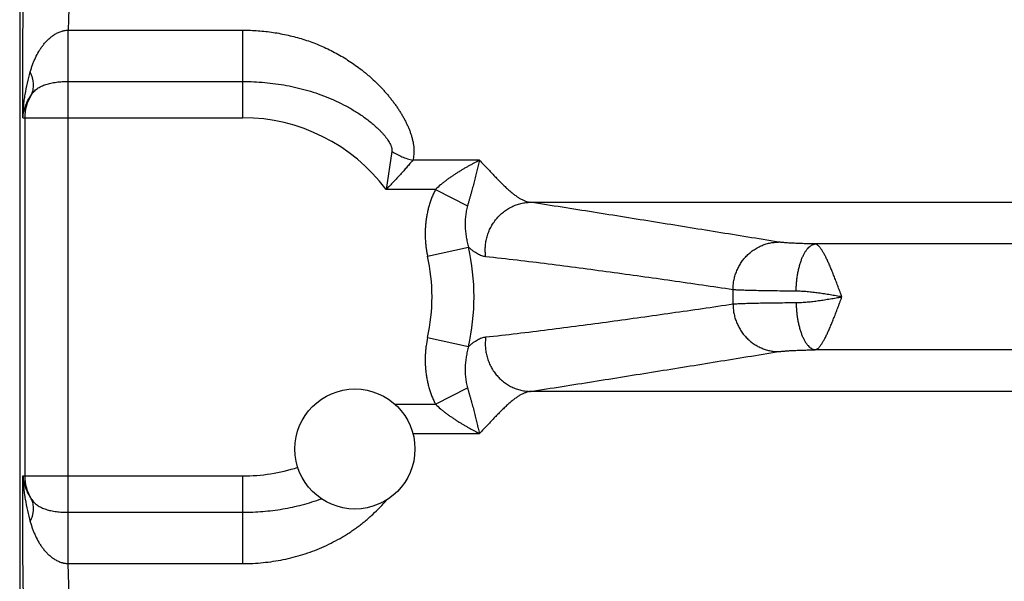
# Model space of a CAD drawing. Header units: inches. Extents: x 0 to 34, y 0 to 22.
# Tile 14 of 103: x 6.7 to 7.6, y 7.6 to 8.1. Entities that reach past the tile are written whole.
import ezdxf

# ---------------------------------------------------------------- set-up
doc = ezdxf.new("R2010")
doc.units = ezdxf.units.IN
doc.header["$LTSCALE"] = 1.87
doc.header["$MEASUREMENT"] = 0
doc.layers.get('0').update_dxf_attribs({"linetype": 'CONTINUOUS'})

msp = doc.modelspace()

# ---------------------------------------------------------------- linework, layer by layer
at = {"color": 7, "linetype": 'CONTINUOUS'}
for p, q in [((6.69368, 8.30673), (6.69368, 5.0241)), ((6.7367, 8.03535), (6.73675, 8.08089)), ((6.73675, 8.08089), (6.89168, 8.08089)), ((6.89168, 8.00311), (6.89168, 8.08089)), ((6.7367, 7.65304), (6.7367, 8.03535)), ((6.7367, 8.03535), (6.89168, 8.03535)), ((6.69659, 8.00311), (6.89168, 8.00311)), ((6.69816, 8.00311), (6.69816, 7.68528)), ((7.02399, 7.97322), (7.01884, 7.93952)), ((7.10171, 7.96541), (7.04253, 7.96541)), ((7.06272, 7.93952), (7.01883, 7.93952)), ((7.06272, 7.93952), (7.09105, 7.92484)), ((7.14707, 7.92811), (9.7093, 7.92811)), ((9.4567, 7.89116), (7.39967, 7.89116)), ((7.05567, 7.88022), (7.09207, 7.88822)), ((7.05567, 7.80817), (7.09207, 7.80017)), ((9.4567, 7.79723), (7.39967, 7.79723)), ((7.06272, 7.74887), (7.09105, 7.76355)), ((9.7093, 7.76028), (7.14707, 7.76028)), ((7.0267, 7.74887), (7.06272, 7.74887)), ((7.04262, 7.72299), (7.10171, 7.72299)), ((6.69659, 7.68528), (6.89168, 7.68528)), ((6.89168, 7.60751), (6.89168, 7.68528)), ((6.7367, 7.65304), (6.89168, 7.65304)), ((6.73675, 7.60751), (6.7367, 7.65304)), ((6.73675, 7.60751), (6.89168, 7.60751))]:
    msp.add_line(p, q, dxfattribs=at)
msp.add_circle((6.99118, 7.7092), 0.05325, dxfattribs=at)
for centre, radius, start, end in [((6.73677, 8.00311), 0.03861, 148.49792, 180.00179), ((6.89168, 7.8442), 0.15892, 36.85891, 90), ((6.89168, 7.8442), 0.20516, 347.60966, 12.38952), ((6.89168, 7.8442), 0.16789, 347.60975, 12.39032), ((6.89168, 7.8442), 0.43504, 359.16876, 0.83124), ((6.89168, 7.8442), 0.15892, 270, 287.87861), ((6.73677, 7.68528), 0.03861, 179.99821, 211.50207)]:
    msp.add_arc(centre, radius, start, end, dxfattribs=at)
for points, knots in [([(6.69659, 8.00311), (6.69653, 8.0087), (6.69643, 8.01997), (6.69637, 8.03694), (6.69639, 8.05397), (6.69649, 8.07085), (6.69667, 8.08737), (6.69693, 8.10332), (6.69726, 8.1185), (6.69767, 8.13273), (6.69807, 8.14392), (6.69842, 8.15226), (6.6987, 8.15801), (6.69899, 8.16341), (6.69929, 8.16842), (6.6996, 8.17305), (6.69992, 8.17727), (6.70025, 8.18106), (6.70059, 8.18443), (6.70089, 8.18696), (6.70114, 8.18876), (6.70132, 8.18994), (6.7015, 8.19101), (6.70168, 8.19196), (6.70186, 8.1928), (6.70204, 8.19352), (6.7022, 8.19404), (6.70233, 8.1944), (6.70242, 8.19463), (6.70251, 8.19482), (6.7026, 8.19499), (6.7027, 8.19513), (6.70276, 8.19521), (6.7028, 8.19524)], [0, 0, 0, 0, 0.087107, 0.175617, 0.264435, 0.352459, 0.438602, 0.521793, 0.60101, 0.675268, 0.74366, 0.775387, 0.805339, 0.833425, 0.859555, 0.883654, 0.905648, 0.925471, 0.943066, 0.958382, 0.965173, 0.971379, 0.976999, 0.98203, 0.986469, 0.990319, 0.993583, 0.994998, 0.996269, 0.997401, 0.998395, 0.999259, 1, 1, 1, 1]), ([(6.74276, 8.15528), (6.74272, 8.15525), (6.74263, 8.15517), (6.7425, 8.15502), (6.74238, 8.15483), (6.74226, 8.1546), (6.74214, 8.15434), (6.74197, 8.15392), (6.74176, 8.15329), (6.74152, 8.15243), (6.74129, 8.15141), (6.74105, 8.15025), (6.74082, 8.14894), (6.74059, 8.14749), (6.74036, 8.14589), (6.74014, 8.14416), (6.73984, 8.14157), (6.73947, 8.138), (6.73907, 8.13334), (6.73869, 8.12817), (6.73833, 8.12255), (6.73799, 8.11648), (6.73768, 8.11001), (6.7374, 8.10317), (6.73706, 8.09343), (6.73686, 8.08596), (6.73675, 8.08089)], [0, 0, 0, 0, 0.002203, 0.004774, 0.007754, 0.011168, 0.015035, 0.019364, 0.029437, 0.041422, 0.05533, 0.07116, 0.088902, 0.108541, 0.130057, 0.153425, 0.178618, 0.234354, 0.296983, 0.366182, 0.441591, 0.522812, 0.609413, 0.700934, 0.796886, 1, 1, 1, 1]), ([(6.70308, 8.04378), (6.70369, 8.04594), (6.70471, 8.04913), (6.70632, 8.05327), (6.70807, 8.05726), (6.71008, 8.06109), (6.71237, 8.06472), (6.71423, 8.06732), (6.71626, 8.06981), (6.7181, 8.07177), (6.71967, 8.07326), (6.7209, 8.07433), (6.72219, 8.07536), (6.72354, 8.07633), (6.72496, 8.07724), (6.72645, 8.07808), (6.72801, 8.07885), (6.72964, 8.07952), (6.73105, 8.07998), (6.73221, 8.08029), (6.7334, 8.08055), (6.73491, 8.08079), (6.73614, 8.08087), (6.73675, 8.08089)], [0, 0, 0, 0, 0.126255, 0.188266, 0.249628, 0.370782, 0.430874, 0.490848, 0.550909, 0.611308, 0.641735, 0.67237, 0.703261, 0.734457, 0.766021, 0.79801, 0.830475, 0.86345, 0.896952, 0.913897, 0.93096, 0.965361, 1, 1, 1, 1]), ([(6.89168, 8.08089), (6.8962, 8.08089), (6.90524, 8.08055), (6.91646, 8.0793), (6.92536, 8.07779), (6.93198, 8.0764), (6.93854, 8.07477), (6.94503, 8.07288), (6.95144, 8.07073), (6.95775, 8.06833), (6.96396, 8.06568), (6.97006, 8.06277), (6.97603, 8.05962), (6.98188, 8.05621), (6.98758, 8.05257), (6.99313, 8.04869), (6.99762, 8.04526), (7.00112, 8.0424), (7.00456, 8.03947), (7.00874, 8.03568), (7.01275, 8.03171), (7.01584, 8.02843), (7.0181, 8.02593), (7.0203, 8.02338), (7.02243, 8.02078), (7.0245, 8.01815), (7.02649, 8.01547), (7.02841, 8.01276), (7.03024, 8.01002), (7.03199, 8.00724), (7.03337, 8.0049), (7.03443, 8.00301), (7.03545, 8.00112), (7.03666, 7.99876), (7.03778, 7.99636), (7.03862, 7.99444), (7.03941, 7.99253), (7.04014, 7.99061), (7.04081, 7.98869), (7.04126, 7.98725), (7.04168, 7.98581), (7.04219, 7.98391), (7.04273, 7.98155), (7.04321, 7.97873), (7.04349, 7.97594), (7.04358, 7.97321), (7.04347, 7.97053), (7.04314, 7.96793), (7.04276, 7.96623), (7.04253, 7.96541)], [0, 0, 0, 0, 0.064654, 0.129263, 0.161547, 0.193811, 0.226055, 0.258282, 0.290496, 0.322703, 0.35491, 0.387125, 0.419355, 0.451607, 0.483884, 0.516187, 0.548512, 0.56468, 0.580848, 0.613176, 0.645467, 0.661587, 0.677683, 0.693746, 0.709769, 0.725742, 0.741655, 0.757497, 0.773255, 0.788912, 0.804456, 0.812181, 0.81987, 0.835134, 0.850225, 0.857702, 0.86513, 0.879823, 0.887084, 0.894283, 0.901419, 0.908489, 0.922422, 0.936068, 0.949415, 0.962465, 0.975226, 0.987723, 1, 1, 1, 1]), ([(6.69659, 8.00312), (6.69665, 8.00658), (6.69696, 8.01178), (6.69776, 8.01866), (6.69879, 8.02547), (6.70046, 8.03387), (6.70215, 8.0405), (6.70308, 8.04378)], [0, 0, 0, 0, 0.252045, 0.377702, 0.503042, 0.752513, 1, 1, 1, 1]), ([(6.70385, 8.02329), (6.70423, 8.02398), (6.7049, 8.02543), (6.70559, 8.02776), (6.70596, 8.03023), (6.70601, 8.03281), (6.70575, 8.03549), (6.70517, 8.03823), (6.70429, 8.04102), (6.70351, 8.04286), (6.70308, 8.04378)], [0, 0, 0, 0, 0.111157, 0.224406, 0.340972, 0.461861, 0.587832, 0.719384, 0.856765, 1, 1, 1, 1]), ([(6.70385, 8.02329), (6.70422, 8.02385), (6.70501, 8.02494), (6.70633, 8.02644), (6.70779, 8.02781), (6.70937, 8.02904), (6.71109, 8.03015), (6.71357, 8.03148), (6.71628, 8.03255), (6.71915, 8.0334), (6.72144, 8.03395), (6.72382, 8.03439), (6.72629, 8.03475), (6.72883, 8.03502), (6.73142, 8.03521), (6.73405, 8.03533), (6.73582, 8.03535), (6.7367, 8.03535)], [0, 0, 0, 0, 0.055406, 0.110088, 0.164604, 0.219492, 0.275237, 0.332253, 0.451283, 0.51376, 0.578294, 0.644846, 0.713282, 0.783367, 0.854787, 0.92715, 1, 1, 1, 1]), ([(6.89168, 8.03535), (6.89818, 8.03535), (6.91118, 8.03476), (6.92728, 8.03255), (6.93999, 8.02986), (6.94942, 8.02738), (6.9587, 8.02441), (6.96781, 8.02096), (6.97672, 8.017), (6.98394, 8.01328), (6.98957, 8.01003), (6.99371, 8.00746), (6.99776, 8.00475), (7.0017, 8.0019), (7.00553, 7.99891), (7.00922, 7.99576), (7.01215, 7.993), (7.0144, 7.99071), (7.01602, 7.98894), (7.01757, 7.98713), (7.01904, 7.98528), (7.02041, 7.98337), (7.02165, 7.98142), (7.02254, 7.97973), (7.02314, 7.97836), (7.02352, 7.97733), (7.02382, 7.97629), (7.02402, 7.97525), (7.02409, 7.97423), (7.02405, 7.97355), (7.02399, 7.97322)], [0, 0, 0, 0, 0.126279, 0.252524, 0.315648, 0.378766, 0.441883, 0.505008, 0.568146, 0.631297, 0.662877, 0.694451, 0.726014, 0.757552, 0.789046, 0.820469, 0.851775, 0.867364, 0.882893, 0.898343, 0.91369, 0.928898, 0.943917, 0.958668, 0.965913, 0.973044, 0.98004, 0.986876, 0.99353, 1, 1, 1, 1]), ([(6.69659, 8.00311), (6.69666, 8.00404), (6.69685, 8.00588), (6.69734, 8.00859), (6.69801, 8.01124), (6.69913, 8.01466), (6.70095, 8.01877), (6.70282, 8.02183), (6.70385, 8.02329)], [0, 0, 0, 0, 0.128468, 0.255406, 0.381008, 0.505606, 0.752947, 1, 1, 1, 1]), ([(7.02399, 7.97322), (7.0254, 7.97232), (7.02832, 7.97062), (7.0329, 7.96846), (7.03765, 7.96669), (7.0409, 7.96578), (7.04253, 7.96541)], [0, 0, 0, 0, 0.248723, 0.500001, 0.751278, 1, 1, 1, 1]), ([(7.04253, 7.96541), (7.04211, 7.96491), (7.04127, 7.96391), (7.03997, 7.9624), (7.03864, 7.96085), (7.03727, 7.95927), (7.03586, 7.95767), (7.03393, 7.9555), (7.03196, 7.95331), (7.02996, 7.95112), (7.02842, 7.94945), (7.02687, 7.94779), (7.02529, 7.94612), (7.0237, 7.94446), (7.02209, 7.94281), (7.02048, 7.94115), (7.01939, 7.94006), (7.01884, 7.93952)], [0, 0, 0, 0, 0.055136, 0.111938, 0.1702, 0.229767, 0.290489, 0.352211, 0.47813, 0.542098, 0.606599, 0.67154, 0.736832, 0.802397, 0.868163, 0.934056, 1, 1, 1, 1]), ([(7.10171, 7.96541), (7.10004, 7.96456), (7.09752, 7.96326), (7.09419, 7.96146), (7.09167, 7.96006), (7.08916, 7.95863), (7.08665, 7.95716), (7.08415, 7.95564), (7.08166, 7.95408), (7.07918, 7.95247), (7.07672, 7.95081), (7.07429, 7.94909), (7.07188, 7.94731), (7.06951, 7.94547), (7.06641, 7.94293), (7.06417, 7.94092), (7.06272, 7.93952)], [0, 0, 0, 0, 0.120069, 0.180838, 0.242038, 0.303634, 0.365596, 0.427899, 0.490518, 0.553429, 0.616611, 0.680041, 0.743702, 0.807566, 0.871603, 1, 1, 1, 1]), ([(7.10171, 7.96541), (7.10151, 7.96464), (7.10111, 7.9631), (7.10052, 7.96077), (7.09994, 7.95841), (7.09935, 7.95602), (7.09876, 7.95361), (7.09816, 7.95117), (7.09755, 7.9487), (7.09693, 7.94621), (7.09629, 7.94369), (7.09562, 7.94114), (7.09493, 7.93854), (7.09433, 7.93636), (7.09384, 7.93459), (7.09346, 7.93324), (7.09308, 7.93188), (7.09269, 7.9305), (7.09229, 7.92911), (7.09174, 7.92722), (7.09133, 7.9258), (7.09105, 7.92484)], [0, 0, 0, 0, 0.056588, 0.113917, 0.171913, 0.230531, 0.289768, 0.349628, 0.410144, 0.471357, 0.53334, 0.596196, 0.660109, 0.725232, 0.758264, 0.791628, 0.825355, 0.859476, 0.894005, 0.928938, 1, 1, 1, 1]), ([(7.10171, 7.96541), (7.1041, 7.96295), (7.10758, 7.9593), (7.11212, 7.95451), (7.11534, 7.95113), (7.11844, 7.94791), (7.12143, 7.94489), (7.12433, 7.94206), (7.12713, 7.93946), (7.12984, 7.93709), (7.13248, 7.93497), (7.13505, 7.93312), (7.13755, 7.93153), (7.14, 7.93022), (7.1424, 7.92921), (7.14474, 7.92848), (7.1463, 7.9282), (7.14707, 7.92811)], [0, 0, 0, 0, 0.172183, 0.25382, 0.332218, 0.407213, 0.478673, 0.546491, 0.6106, 0.670994, 0.727704, 0.780804, 0.830434, 0.876837, 0.92032, 0.961226, 1, 1, 1, 1]), ([(7.06272, 7.93952), (7.06214, 7.93839), (7.06102, 7.93611), (7.05953, 7.93261), (7.0582, 7.92904), (7.05704, 7.92541), (7.05605, 7.92174), (7.05521, 7.91802), (7.05455, 7.91427), (7.05404, 7.9105), (7.05369, 7.90671), (7.05344, 7.90164), (7.0535, 7.89656), (7.05388, 7.89149), (7.05431, 7.88771), (7.0549, 7.88395), (7.0554, 7.88146), (7.05567, 7.88022)], [0, 0, 0, 0, 0.062499, 0.125002, 0.187503, 0.250004, 0.312506, 0.375007, 0.437509, 0.500011, 0.562513, 0.625015, 0.749992, 0.812493, 0.874995, 0.937501, 1, 1, 1, 1]), ([(7.10726, 7.8798), (7.10705, 7.88128), (7.10685, 7.88351), (7.10681, 7.8865), (7.10693, 7.88948), (7.10737, 7.8932), (7.10819, 7.89685), (7.10907, 7.8997), (7.11009, 7.9025), (7.11164, 7.9059), (7.1139, 7.90974), (7.11654, 7.91332), (7.11954, 7.91659), (7.12285, 7.91952), (7.12585, 7.92164), (7.12837, 7.92313), (7.13095, 7.92447), (7.1343, 7.92588), (7.13778, 7.92692), (7.14061, 7.92751), (7.14346, 7.92795), (7.14563, 7.92809), (7.14707, 7.92811)], [0, 0, 0, 0, 0.063222, 0.094882, 0.126561, 0.189927, 0.253285, 0.284956, 0.316605, 0.379792, 0.442823, 0.505658, 0.568268, 0.630632, 0.692741, 0.723712, 0.754621, 0.816241, 0.877648, 0.908294, 0.938902, 1, 1, 1, 1]), ([(7.36702, 7.89282), (7.34888, 7.89577), (7.32164, 7.90019), (7.28527, 7.90607), (7.25788, 7.91049), (7.23039, 7.9149), (7.20277, 7.91931), (7.17499, 7.92372), (7.1564, 7.92665), (7.14707, 7.92811)], [0, 0, 0, 0, 0.247488, 0.371643, 0.496151, 0.621103, 0.746596, 0.872814, 1, 1, 1, 1]), ([(7.09105, 7.92484), (7.09083, 7.92409), (7.09044, 7.92259), (7.08996, 7.92031), (7.08958, 7.91802), (7.0893, 7.91572), (7.08911, 7.91341), (7.089, 7.9111), (7.08896, 7.90879), (7.08901, 7.90647), (7.08913, 7.90416), (7.08939, 7.90109), (7.0899, 7.89725), (7.09081, 7.8927), (7.09162, 7.8897), (7.09207, 7.88822)], [0, 0, 0, 0, 0.062884, 0.125597, 0.188164, 0.250599, 0.312953, 0.375278, 0.437595, 0.499917, 0.562257, 0.624631, 0.749508, 0.874625, 1, 1, 1, 1]), ([(7.32668, 7.85051), (7.32667, 7.85188), (7.3268, 7.85461), (7.32737, 7.85869), (7.32833, 7.86268), (7.32966, 7.86657), (7.33135, 7.87031), (7.33338, 7.87386), (7.33574, 7.87719), (7.33841, 7.88027), (7.34134, 7.88307), (7.34453, 7.88556), (7.34794, 7.88771), (7.35153, 7.88952), (7.35527, 7.89095), (7.35912, 7.89199), (7.36305, 7.89264), (7.3657, 7.89281), (7.36702, 7.89282)], [0, 0, 0, 0, 0.063342, 0.126714, 0.190075, 0.253382, 0.316596, 0.379681, 0.442605, 0.505343, 0.567876, 0.630194, 0.692293, 0.75418, 0.815868, 0.877381, 0.938746, 1, 1, 1, 1]), ([(7.39967, 7.89116), (7.39774, 7.8912), (7.39401, 7.89128), (7.38863, 7.89143), (7.38367, 7.89161), (7.3792, 7.89181), (7.37582, 7.892), (7.37339, 7.89217), (7.3718, 7.89229), (7.37037, 7.89242), (7.36911, 7.89255), (7.36801, 7.89268), (7.36733, 7.89277), (7.36702, 7.89282)], [0, 0, 0, 0, 0.17661, 0.342099, 0.494393, 0.631658, 0.752188, 0.805714, 0.854531, 0.898478, 0.937423, 0.971291, 1, 1, 1, 1]), ([(7.38272, 7.84925), (7.38274, 7.85059), (7.38283, 7.85325), (7.38312, 7.8572), (7.38356, 7.86109), (7.38415, 7.86487), (7.38487, 7.86851), (7.38574, 7.87197), (7.38673, 7.87523), (7.38784, 7.87825), (7.38905, 7.88101), (7.39036, 7.88348), (7.39176, 7.88564), (7.39323, 7.88748), (7.39454, 7.88875), (7.39562, 7.88957), (7.39641, 7.89008), (7.39722, 7.8905), (7.39803, 7.89082), (7.39884, 7.89105), (7.39939, 7.89113), (7.39967, 7.89116)], [0, 0, 0, 0, 0.083624, 0.166686, 0.248553, 0.328606, 0.406254, 0.480942, 0.552161, 0.619463, 0.682473, 0.740909, 0.794608, 0.843559, 0.887949, 0.908578, 0.92826, 0.947101, 0.965233, 0.98281, 1, 1, 1, 1]), ([(7.42334, 7.84424), (7.42306, 7.84498), (7.4225, 7.84644), (7.42166, 7.84865), (7.42083, 7.85084), (7.42002, 7.85303), (7.4192, 7.85519), (7.41839, 7.85733), (7.41758, 7.85945), (7.41678, 7.86153), (7.41597, 7.86357), (7.41517, 7.86557), (7.41437, 7.86753), (7.41358, 7.86943), (7.4128, 7.87128), (7.41202, 7.87307), (7.41126, 7.8748), (7.41026, 7.87697), (7.40904, 7.8795), (7.40779, 7.88188), (7.40681, 7.88362), (7.40611, 7.8848), (7.40541, 7.88589), (7.40472, 7.88688), (7.40404, 7.88778), (7.40339, 7.88858), (7.40274, 7.88928), (7.40221, 7.88979), (7.40178, 7.89013), (7.40137, 7.89043), (7.40096, 7.89068), (7.40054, 7.89089), (7.40016, 7.89104), (7.39986, 7.89112), (7.39967, 7.89116)], [0, 0, 0, 0, 0.044229, 0.088377, 0.132348, 0.17606, 0.219426, 0.262362, 0.304784, 0.346612, 0.387764, 0.428158, 0.467713, 0.506348, 0.543989, 0.580566, 0.616006, 0.65024, 0.714839, 0.773893, 0.8012, 0.826969, 0.851182, 0.873838, 0.894891, 0.914273, 0.931998, 0.948162, 0.955726, 0.962984, 0.976558, 0.982854, 0.98883, 1, 1, 1, 1]), ([(7.10726, 7.8798), (7.10604, 7.87994), (7.10418, 7.88038), (7.10178, 7.88135), (7.0999, 7.8823), (7.09799, 7.88347), (7.09604, 7.88485), (7.09405, 7.88645), (7.09273, 7.8876), (7.09207, 7.88822)], [0, 0, 0, 0, 0.208567, 0.320986, 0.44015, 0.566953, 0.70216, 0.846385, 1, 1, 1, 1]), ([(7.32668, 7.85051), (7.31762, 7.85184), (7.2995, 7.8545), (7.27228, 7.85843), (7.245, 7.86229), (7.21766, 7.86607), (7.19023, 7.86974), (7.16269, 7.87329), (7.13503, 7.87668), (7.11653, 7.87879), (7.10726, 7.8798)], [0, 0, 0, 0, 0.124031, 0.248244, 0.37267, 0.497352, 0.622343, 0.747714, 0.873557, 1, 1, 1, 1]), ([(7.38272, 7.84925), (7.37942, 7.84927), (7.37302, 7.84932), (7.36377, 7.84943), (7.35526, 7.84955), (7.34759, 7.8497), (7.34177, 7.84985), (7.33761, 7.84997), (7.33488, 7.85007), (7.33243, 7.85017), (7.33025, 7.85028), (7.32837, 7.85038), (7.32721, 7.85047), (7.32668, 7.85051)], [0, 0, 0, 0, 0.176815, 0.342467, 0.494907, 0.632251, 0.752801, 0.806306, 0.855072, 0.898949, 0.937806, 0.971522, 1, 1, 1, 1]), ([(7.42333, 7.84419), (7.4216, 7.8445), (7.41901, 7.84495), (7.41555, 7.84553), (7.4121, 7.84611), (7.40781, 7.8468), (7.40269, 7.84755), (7.39761, 7.84821), (7.39258, 7.84875), (7.38763, 7.84913), (7.38434, 7.84924), (7.38272, 7.84925)], [0, 0, 0, 0, 0.128602, 0.192802, 0.256873, 0.384464, 0.511035, 0.636234, 0.759702, 0.881076, 1, 1, 1, 1]), ([(7.10726, 7.80859), (7.11653, 7.8096), (7.13503, 7.81171), (7.16269, 7.8151), (7.19023, 7.81865), (7.21766, 7.82233), (7.245, 7.82611), (7.27228, 7.82997), (7.2995, 7.83389), (7.31762, 7.83655), (7.32668, 7.83789)], [0, 0, 0, 0, 0.126443, 0.252286, 0.377657, 0.502648, 0.62733, 0.751756, 0.875969, 1, 1, 1, 1]), ([(7.32668, 7.83789), (7.32721, 7.83793), (7.32837, 7.83801), (7.33025, 7.83812), (7.33243, 7.83822), (7.33488, 7.83832), (7.33761, 7.83842), (7.34177, 7.83855), (7.34759, 7.83869), (7.35526, 7.83884), (7.36377, 7.83897), (7.37302, 7.83907), (7.37942, 7.83912), (7.38272, 7.83914)], [0, 0, 0, 0, 0.028478, 0.062194, 0.101051, 0.144928, 0.193694, 0.247199, 0.367749, 0.505093, 0.657533, 0.823185, 1, 1, 1, 1]), ([(7.32668, 7.83789), (7.32668, 7.83652), (7.3268, 7.83378), (7.32737, 7.82971), (7.32833, 7.82571), (7.32966, 7.82182), (7.33135, 7.81809), (7.33338, 7.81453), (7.33574, 7.8112), (7.33841, 7.80812), (7.34135, 7.80533), (7.34453, 7.80284), (7.34794, 7.80068), (7.35153, 7.79888), (7.35527, 7.79745), (7.35912, 7.7964), (7.36305, 7.79575), (7.3657, 7.79558), (7.36702, 7.79557)], [0, 0, 0, 0, 0.063342, 0.126714, 0.190075, 0.253382, 0.316596, 0.379681, 0.442605, 0.505343, 0.567876, 0.630194, 0.692293, 0.75418, 0.815868, 0.877381, 0.938746, 1, 1, 1, 1]), ([(7.38272, 7.83914), (7.38434, 7.83915), (7.38762, 7.83927), (7.39258, 7.83964), (7.3976, 7.84018), (7.40269, 7.84084), (7.40695, 7.84147), (7.41038, 7.84201), (7.41296, 7.84243), (7.41555, 7.84286), (7.41901, 7.84344), (7.4216, 7.84389), (7.42333, 7.84419)], [0, 0, 0, 0, 0.118924, 0.240298, 0.363766, 0.488965, 0.615536, 0.679226, 0.743127, 0.807198, 0.871398, 1, 1, 1, 1]), ([(7.38272, 7.83914), (7.38274, 7.83781), (7.38283, 7.83515), (7.38312, 7.83119), (7.38356, 7.8273), (7.38415, 7.82352), (7.38487, 7.81988), (7.38574, 7.81642), (7.38673, 7.81316), (7.38784, 7.81014), (7.38905, 7.80738), (7.39036, 7.80491), (7.39176, 7.80275), (7.39323, 7.80092), (7.39454, 7.79964), (7.39562, 7.79882), (7.39641, 7.79831), (7.39722, 7.79789), (7.39803, 7.79757), (7.39884, 7.79735), (7.39939, 7.79726), (7.39967, 7.79723)], [0, 0, 0, 0, 0.083624, 0.166685, 0.248552, 0.328604, 0.406252, 0.48094, 0.55216, 0.619462, 0.682472, 0.740908, 0.794608, 0.843559, 0.887949, 0.908578, 0.92826, 0.947101, 0.965233, 0.98281, 1, 1, 1, 1]), ([(7.39967, 7.79723), (7.40007, 7.79731), (7.40095, 7.79765), (7.40194, 7.79836), (7.40275, 7.79912), (7.40339, 7.79982), (7.40405, 7.80062), (7.40473, 7.80152), (7.40542, 7.80251), (7.40638, 7.80401), (7.40732, 7.80565), (7.40827, 7.80741), (7.40927, 7.80938), (7.41027, 7.81145), (7.41127, 7.81363), (7.41204, 7.81536), (7.41282, 7.81715), (7.4136, 7.819), (7.41439, 7.82091), (7.41518, 7.82287), (7.41599, 7.82487), (7.41707, 7.82762), (7.41815, 7.83042), (7.41923, 7.83327), (7.4199, 7.83507), (7.42045, 7.83652), (7.421, 7.83798), (7.42156, 7.83945), (7.4221, 7.84092), (7.42265, 7.8424), (7.42306, 7.84351), (7.42334, 7.84424)], [0, 0, 0, 0, 0.023304, 0.051677, 0.067913, 0.085656, 0.105012, 0.126031, 0.148682, 0.172921, 0.226023, 0.254835, 0.285095, 0.349722, 0.383968, 0.419419, 0.456007, 0.493658, 0.532301, 0.571863, 0.612264, 0.653421, 0.737676, 0.780612, 0.823976, 0.845792, 0.867682, 0.911646, 0.9337, 0.955785, 1, 1, 1, 1]), ([(7.05567, 7.80817), (7.05512, 7.80569), (7.05446, 7.80194), (7.05388, 7.7969), (7.0535, 7.79184), (7.05344, 7.78676), (7.05369, 7.78169), (7.05404, 7.77789), (7.05455, 7.77412), (7.05522, 7.77037), (7.05605, 7.76666), (7.05704, 7.76298), (7.0582, 7.75935), (7.05953, 7.75578), (7.06103, 7.75228), (7.06214, 7.75), (7.06272, 7.74887)], [0, 0, 0, 0, 0.124982, 0.187485, 0.249988, 0.374969, 0.437473, 0.499976, 0.56248, 0.624983, 0.687486, 0.74999, 0.812492, 0.874994, 0.9375, 1, 1, 1, 1]), ([(7.09207, 7.80017), (7.09273, 7.80079), (7.09405, 7.80195), (7.09604, 7.80354), (7.09799, 7.80492), (7.0999, 7.80609), (7.10178, 7.80705), (7.10363, 7.80779), (7.10545, 7.80832), (7.10666, 7.80853), (7.10726, 7.80859)], [0, 0, 0, 0, 0.153666, 0.297812, 0.432964, 0.559737, 0.678862, 0.79123, 0.897878, 1, 1, 1, 1]), ([(7.10726, 7.80859), (7.10705, 7.80711), (7.10685, 7.80488), (7.10681, 7.8019), (7.10693, 7.79891), (7.10737, 7.7952), (7.10819, 7.79155), (7.10907, 7.78869), (7.11009, 7.78589), (7.11163, 7.7825), (7.1139, 7.77865), (7.11654, 7.77507), (7.11954, 7.7718), (7.12285, 7.76888), (7.12585, 7.76676), (7.12837, 7.76527), (7.13095, 7.76392), (7.1343, 7.76251), (7.13778, 7.76147), (7.14061, 7.76088), (7.14346, 7.76045), (7.14563, 7.7603), (7.14707, 7.76028)], [0, 0, 0, 0, 0.063222, 0.094883, 0.126561, 0.189927, 0.253286, 0.284956, 0.316605, 0.379792, 0.442823, 0.505658, 0.568268, 0.630632, 0.692741, 0.723712, 0.754621, 0.816241, 0.877648, 0.908294, 0.938902, 1, 1, 1, 1]), ([(7.09207, 7.80017), (7.09161, 7.79869), (7.09081, 7.79569), (7.0899, 7.79114), (7.08939, 7.7873), (7.08913, 7.78423), (7.08901, 7.78192), (7.08896, 7.7796), (7.089, 7.77729), (7.08911, 7.77498), (7.0893, 7.77267), (7.08958, 7.77037), (7.08996, 7.76808), (7.09044, 7.7658), (7.09083, 7.7643), (7.09105, 7.76355)], [0, 0, 0, 0, 0.125421, 0.250555, 0.375416, 0.437774, 0.500097, 0.562405, 0.624716, 0.687038, 0.749391, 0.811827, 0.874396, 0.937112, 1, 1, 1, 1]), ([(7.14707, 7.76028), (7.1564, 7.76174), (7.17499, 7.76467), (7.20277, 7.76908), (7.23039, 7.77349), (7.25788, 7.77791), (7.28527, 7.78232), (7.32164, 7.7882), (7.34888, 7.79262), (7.36702, 7.79557)], [0, 0, 0, 0, 0.127186, 0.253404, 0.378897, 0.503849, 0.628357, 0.752512, 1, 1, 1, 1]), ([(7.36702, 7.79557), (7.36733, 7.79562), (7.36801, 7.79571), (7.36911, 7.79585), (7.37037, 7.79598), (7.3718, 7.7961), (7.37339, 7.79622), (7.37582, 7.79639), (7.3792, 7.79658), (7.38367, 7.79678), (7.38863, 7.79696), (7.39401, 7.79711), (7.39774, 7.7972), (7.39967, 7.79723)], [0, 0, 0, 0, 0.028709, 0.062577, 0.101522, 0.145469, 0.194286, 0.247812, 0.368342, 0.505607, 0.657901, 0.82339, 1, 1, 1, 1]), ([(7.09105, 7.76355), (7.09133, 7.7626), (7.09174, 7.76117), (7.09228, 7.75929), (7.09269, 7.75789), (7.09308, 7.75652), (7.09346, 7.75516), (7.09384, 7.75381), (7.09433, 7.75203), (7.09493, 7.74985), (7.09562, 7.74726), (7.09629, 7.7447), (7.09693, 7.74218), (7.09756, 7.73969), (7.09817, 7.73723), (7.09877, 7.73479), (7.09936, 7.73238), (7.09984, 7.73038), (7.10023, 7.7288), (7.10063, 7.72723), (7.10112, 7.7253), (7.10152, 7.72376), (7.10171, 7.72299)], [0, 0, 0, 0, 0.071056, 0.105987, 0.140512, 0.174629, 0.20835, 0.241708, 0.274737, 0.339866, 0.403807, 0.466699, 0.528702, 0.589918, 0.650421, 0.710258, 0.769465, 0.828061, 0.857135, 0.886058, 0.943404, 1, 1, 1, 1]), ([(7.14707, 7.76028), (7.1463, 7.7602), (7.14474, 7.75991), (7.1424, 7.75919), (7.14, 7.75817), (7.13755, 7.75686), (7.13505, 7.75528), (7.13248, 7.75342), (7.12984, 7.7513), (7.12713, 7.74893), (7.12433, 7.74633), (7.12143, 7.74351), (7.11844, 7.74048), (7.11534, 7.73726), (7.11212, 7.73388), (7.10877, 7.73035), (7.1053, 7.7267), (7.10293, 7.72423), (7.10171, 7.72299)], [0, 0, 0, 0, 0.038794, 0.079699, 0.12316, 0.169554, 0.219201, 0.272308, 0.329009, 0.389395, 0.453511, 0.52133, 0.592785, 0.66778, 0.746183, 0.827817, 0.912493, 1, 1, 1, 1]), ([(7.06272, 7.74887), (7.06417, 7.74748), (7.06641, 7.74546), (7.06951, 7.74292), (7.07188, 7.74108), (7.07429, 7.7393), (7.07672, 7.73759), (7.07918, 7.73592), (7.08166, 7.73431), (7.08415, 7.73275), (7.08666, 7.73124), (7.08917, 7.72976), (7.09168, 7.72833), (7.09419, 7.72694), (7.0967, 7.72558), (7.09921, 7.72426), (7.10088, 7.72341), (7.10172, 7.72299)], [0, 0, 0, 0, 0.128396, 0.192432, 0.256295, 0.319955, 0.383384, 0.446565, 0.509475, 0.572095, 0.634398, 0.696362, 0.757964, 0.819168, 0.879928, 0.940209, 1, 1, 1, 1]), ([(6.7028, 7.49315), (6.70276, 7.49318), (6.7027, 7.49326), (6.7026, 7.4934), (6.70251, 7.49357), (6.70242, 7.49377), (6.70233, 7.49399), (6.7022, 7.49435), (6.70204, 7.49488), (6.70186, 7.4956), (6.70168, 7.49643), (6.7015, 7.49738), (6.70132, 7.49845), (6.70114, 7.49963), (6.70089, 7.50143), (6.70059, 7.50396), (6.70025, 7.50733), (6.69992, 7.51113), (6.6996, 7.51535), (6.69929, 7.51997), (6.69899, 7.52499), (6.6987, 7.53038), (6.69842, 7.53614), (6.69807, 7.54448), (6.69767, 7.55566), (6.69726, 7.56989), (6.69693, 7.58508), (6.69667, 7.60103), (6.69649, 7.61754), (6.69639, 7.63442), (6.69637, 7.65145), (6.69643, 7.66842), (6.69653, 7.67969), (6.69659, 7.68528)], [0, 0, 0, 0, 0.000741, 0.001605, 0.002599, 0.003731, 0.005002, 0.006417, 0.00968, 0.013531, 0.017971, 0.023001, 0.02862, 0.034827, 0.041618, 0.056934, 0.074529, 0.094352, 0.116347, 0.140444, 0.166576, 0.194661, 0.224612, 0.25634, 0.324732, 0.39899, 0.478207, 0.561398, 0.647541, 0.735565, 0.824383, 0.912893, 1, 1, 1, 1]), ([(6.69659, 7.68528), (6.69665, 7.68181), (6.69696, 7.67661), (6.69776, 7.66974), (6.69879, 7.66292), (6.70046, 7.65452), (6.70215, 7.64789), (6.70308, 7.64461)], [0, 0, 0, 0, 0.252046, 0.377703, 0.503042, 0.752514, 1, 1, 1, 1]), ([(6.69659, 7.68528), (6.69666, 7.68435), (6.69685, 7.68251), (6.69734, 7.6798), (6.69801, 7.67715), (6.69913, 7.67373), (6.70095, 7.66963), (6.70282, 7.66657), (6.70385, 7.6651)], [0, 0, 0, 0, 0.128478, 0.255412, 0.381008, 0.505604, 0.752942, 1, 1, 1, 1]), ([(6.70308, 7.64461), (6.70351, 7.64553), (6.70429, 7.64737), (6.70517, 7.65016), (6.70575, 7.65291), (6.70601, 7.65558), (6.70596, 7.65817), (6.70559, 7.66063), (6.7049, 7.66296), (6.70423, 7.66441), (6.70385, 7.6651)], [0, 0, 0, 0, 0.143235, 0.280615, 0.412167, 0.538139, 0.659028, 0.775594, 0.888842, 1, 1, 1, 1]), ([(6.70385, 7.6651), (6.70422, 7.66454), (6.70501, 7.66345), (6.70633, 7.66195), (6.70779, 7.66058), (6.70937, 7.65935), (6.71109, 7.65824), (6.71357, 7.65691), (6.71628, 7.65584), (6.71915, 7.65499), (6.72144, 7.65445), (6.72382, 7.654), (6.72629, 7.65364), (6.72883, 7.65337), (6.73142, 7.65318), (6.73405, 7.65307), (6.73582, 7.65304), (6.7367, 7.65304)], [0, 0, 0, 0, 0.055406, 0.110087, 0.164604, 0.219493, 0.275237, 0.332254, 0.451282, 0.513759, 0.578293, 0.644846, 0.713281, 0.783367, 0.854787, 0.92715, 1, 1, 1, 1]), ([(6.89168, 7.65304), (6.89761, 7.65304), (6.90651, 7.65341), (6.9183, 7.65464), (6.93003, 7.65636), (6.94453, 7.65947), (6.95586, 7.663), (6.96142, 7.66504)], [0, 0, 0, 0, 0.250077, 0.375123, 0.500152, 0.750092, 1, 1, 1, 1]), ([(6.89168, 7.60751), (6.89469, 7.60751), (6.90072, 7.60765), (6.90972, 7.60832), (6.91868, 7.60944), (6.93052, 7.61152), (6.94218, 7.6145), (6.95353, 7.61839), (6.96188, 7.62176), (6.97004, 7.62557), (6.97665, 7.62912), (6.98183, 7.63218), (6.98564, 7.63458), (6.98939, 7.63708), (6.99307, 7.6397), (6.99668, 7.64241), (7.00021, 7.64523), (7.00366, 7.64814), (7.00815, 7.65216), (7.01353, 7.6574), (7.01758, 7.66184), (7.01953, 7.66412)], [0, 0, 0, 0, 0.062627, 0.125236, 0.187806, 0.250329, 0.375183, 0.437574, 0.499953, 0.562345, 0.624776, 0.656016, 0.687272, 0.718546, 0.749836, 0.78114, 0.812454, 0.843772, 0.875085, 0.937641, 1, 1, 1, 1]), ([(6.70308, 7.64461), (6.70369, 7.64245), (6.70471, 7.63926), (6.70632, 7.63512), (6.70807, 7.63114), (6.71007, 7.62731), (6.71236, 7.62368), (6.71423, 7.62107), (6.71626, 7.61858), (6.71847, 7.61623), (6.72048, 7.6144), (6.72219, 7.61304), (6.72354, 7.61206), (6.72496, 7.61115), (6.72645, 7.61031), (6.72801, 7.60955), (6.72964, 7.60888), (6.73105, 7.60841), (6.73221, 7.60811), (6.7334, 7.60785), (6.73491, 7.60761), (6.73614, 7.60752), (6.73675, 7.6075)], [0, 0, 0, 0, 0.126255, 0.188266, 0.24963, 0.370788, 0.430881, 0.490856, 0.550917, 0.611314, 0.672364, 0.703255, 0.734451, 0.766017, 0.798008, 0.830473, 0.863449, 0.896951, 0.913897, 0.93096, 0.965361, 1, 1, 1, 1]), ([(6.74276, 7.53311), (6.74272, 7.53314), (6.74263, 7.53322), (6.7425, 7.53337), (6.74238, 7.53356), (6.74226, 7.53379), (6.74214, 7.53405), (6.74197, 7.53448), (6.74176, 7.5351), (6.74152, 7.53597), (6.74129, 7.53698), (6.74105, 7.53814), (6.74082, 7.53945), (6.74059, 7.54091), (6.74027, 7.54312), (6.7399, 7.54624), (6.73947, 7.55039), (6.73907, 7.55506), (6.73869, 7.56022), (6.73833, 7.56585), (6.73799, 7.57191), (6.73768, 7.57838), (6.7374, 7.58522), (6.73706, 7.59497), (6.73686, 7.60243), (6.73675, 7.60751)], [0, 0, 0, 0, 0.002203, 0.004774, 0.007754, 0.011168, 0.015035, 0.019364, 0.029437, 0.041422, 0.05533, 0.07116, 0.088902, 0.108541, 0.130057, 0.178618, 0.234353, 0.296982, 0.366182, 0.441591, 0.522812, 0.609413, 0.700934, 0.796886, 1, 1, 1, 1])]:
    msp.add_open_spline(points, degree=3, knots=knots, dxfattribs=at)

doc.saveas('drawing.dxf')
